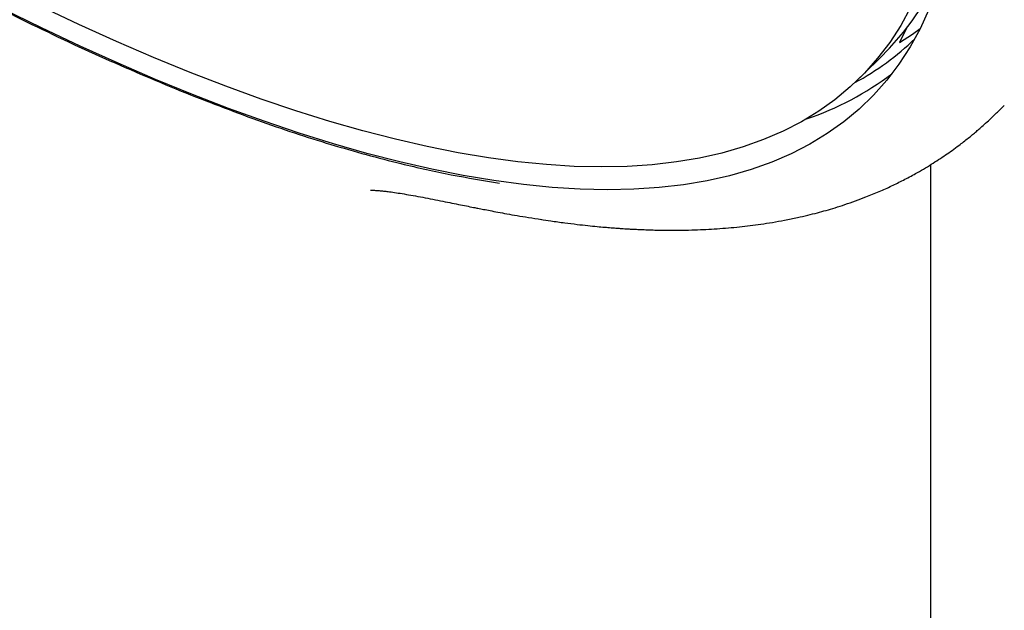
# Model space of a CAD drawing. Header units: millimetres. Extents: x 8 to 1577, y 12 to 2536.
# Tile 14 of 66: x 1334 to 1354, y 698 to 710. Entities that reach past the tile are written whole.
import ezdxf

# ---------------------------------------------------------------- set-up
doc = ezdxf.new("R2010")
doc.units = ezdxf.units.MM

msp = doc.modelspace()

# ---------------------------------------------------------------- linework, layer by layer
at = {"color": 7, "linetype": 'Continuous', "lineweight": 30}
for p, q in [((1352.069, 710.313), (1351.918, 710.007)), ((1351.109, 709.284), (1351.608, 709.781)), ((1352.559, 608.487), (1352.559, 707.496))]:
    msp.add_line(p, q, dxfattribs=at)
at = {"color": 7, "linetype": 'Continuous', "lineweight": 30, "flags": 128}
for points in [[(1352.523, 710.678), (1352.341, 710.285), (1352.135, 709.912), (1351.907, 709.561), (1351.656, 709.232), (1351.383, 708.924), (1351.089, 708.638), (1350.772, 708.374), (1350.433, 708.133), (1350.074, 707.914), (1349.693, 707.718), (1349.291, 707.545), (1348.868, 707.395), (1348.425, 707.267), (1347.963, 707.163), (1347.48, 707.082), (1346.978, 707.025), (1346.457, 706.99), (1345.917, 706.979), (1345.359, 706.991), (1344.783, 707.027), (1344.19, 707.086), (1343.579, 707.168), (1342.952, 707.273), (1342.308, 707.402), (1341.649, 707.553), (1340.974, 707.727), (1340.284, 707.925), (1339.58, 708.145), (1338.862, 708.387), (1338.13, 708.652), (1337.386, 708.939), (1336.629, 709.247), (1335.86, 709.578), (1335.079, 709.93), (1334.288, 710.304), (1333.486, 710.698)], [(1352.145, 710.722), (1351.942, 710.353), (1351.716, 710.005), (1351.468, 709.679), (1351.198, 709.374), (1350.906, 709.091), (1350.592, 708.83), (1350.257, 708.591), (1349.901, 708.375), (1349.524, 708.18), (1349.126, 708.009), (1348.707, 707.86), (1348.269, 707.734), (1347.811, 707.631), (1347.333, 707.551), (1346.836, 707.494), (1346.32, 707.46), (1345.786, 707.449), (1345.233, 707.461), (1344.663, 707.496), (1344.075, 707.554), (1343.471, 707.636), (1342.85, 707.74), (1342.213, 707.867), (1341.56, 708.017), (1340.891, 708.19), (1340.209, 708.385), (1339.511, 708.602), (1338.8, 708.842), (1338.076, 709.105), (1337.339, 709.389), (1336.589, 709.695), (1335.828, 710.022), (1335.055, 710.371), (1334.271, 710.74)], [(1351.918, 710.007), (1352.183, 710.178), (1352.345, 710.294)]]:
    msp.add_lwpolyline(points, dxfattribs=at)
at = {"color": 7, "linetype": 'Continuous', "lineweight": 30}
for centre, radius, start, end in [((1347.55, 713.806), 5.715, 315.2334, 338.6951), ((1348.35, 714.091), 5.581, 298.3815, 314.0811), ((1348.066, 714.234), 6.114, 288.5387, 307.176)]:
    msp.add_arc(centre, radius, start, end, dxfattribs=at)
for points, knots in [([(1322.679, 717.362), (1323.32, 716.904), (1324.6, 715.99), (1326.496, 714.72), (1328.366, 713.532), (1330.205, 712.436), (1332.008, 711.43), (1333.771, 710.521), (1335.494, 709.701), (1336.599, 709.238), (1337.153, 709.007)], [0, 0, 0, 0, 0.125524, 0.250559, 0.37525, 0.5, 0.624742, 0.749434, 0.874481, 1, 1, 1, 1]), ([(1337.153, 709.007), (1337.681, 708.801), (1338.734, 708.389), (1340.241, 707.896), (1341.562, 707.535), (1342.713, 707.277), (1343.368, 707.172), (1343.696, 707.119)], [0, 0, 0, 0, 0.223023, 0.44549, 0.668087, 0.834118, 1, 1, 1, 1]), ([(1344.542, 706.374), (1344.613, 706.363), (1344.779, 706.337), (1345.029, 706.303), (1345.283, 706.271), (1345.504, 706.246), (1345.694, 706.227), (1345.852, 706.213), (1345.98, 706.202), (1346.077, 706.195), (1346.145, 706.19), (1346.197, 706.186), (1346.247, 706.183), (1346.31, 706.179), (1346.39, 706.174), (1346.49, 706.169), (1346.609, 706.164), (1346.745, 706.158), (1346.89, 706.154), (1347.033, 706.152), (1347.222, 706.15), (1347.448, 706.151), (1347.704, 706.157), (1347.941, 706.167), (1348.171, 706.18), (1348.401, 706.198), (1348.628, 706.219), (1348.852, 706.245), (1349.077, 706.275), (1349.312, 706.312), (1349.562, 706.356), (1349.805, 706.406), (1350.029, 706.457), (1350.226, 706.507), (1350.412, 706.558), (1350.601, 706.613), (1350.803, 706.678), (1351.014, 706.751), (1351.249, 706.839), (1351.498, 706.941), (1351.754, 707.057), (1352.002, 707.179), (1352.221, 707.296), (1352.412, 707.405), (1352.57, 707.501), (1352.72, 707.597), (1352.862, 707.692), (1353.001, 707.79), (1353.125, 707.881), (1353.235, 707.965), (1353.328, 708.039), (1353.416, 708.11), (1353.492, 708.174), (1353.574, 708.244), (1353.667, 708.326), (1353.783, 708.432), (1353.921, 708.563), (1354.019, 708.661), (1354.072, 708.713)], [0, 0, 0, 0, 0.018218, 0.043393, 0.065884, 0.085688, 0.102805, 0.117231, 0.128967, 0.137691, 0.143939, 0.14782, 0.15197, 0.15781, 0.165177, 0.174072, 0.185298, 0.198281, 0.212302, 0.225854, 0.238887, 0.266106, 0.290737, 0.313303, 0.335765, 0.358771, 0.38166, 0.404124, 0.426397, 0.450387, 0.476515, 0.504271, 0.527165, 0.548175, 0.567366, 0.587398, 0.609654, 0.633906, 0.657738, 0.688778, 0.718011, 0.74632, 0.775935, 0.795793, 0.815176, 0.833964, 0.851757, 0.868577, 0.886332, 0.899077, 0.911596, 0.922856, 0.933004, 0.941157, 0.951935, 0.965336, 0.981357, 1, 1, 1, 1]), ([(1341.044, 706.971), (1341.044, 706.971), (1341.043, 706.971), (1341.051, 706.971), (1341.066, 706.971), (1341.093, 706.971), (1341.129, 706.97), (1341.172, 706.967), (1341.222, 706.964), (1341.269, 706.959), (1341.327, 706.953), (1341.412, 706.943), (1341.543, 706.925), (1341.698, 706.901), (1341.875, 706.871), (1342.069, 706.836), (1342.273, 706.797), (1342.476, 706.757), (1342.67, 706.718), (1342.847, 706.682), (1343.011, 706.649), (1343.145, 706.622), (1343.262, 706.599), (1343.375, 706.577), (1343.511, 706.551), (1343.672, 706.52), (1343.857, 706.486), (1344.067, 706.449), (1344.302, 706.41), (1344.468, 706.385), (1344.555, 706.372)], [0, 0, 0, 0, 0.007569, 0.024078, 0.048217, 0.073034, 0.098849, 0.125781, 0.153375, 0.177576, 0.197394, 0.236075, 0.28144, 0.330611, 0.383176, 0.437577, 0.491419, 0.544678, 0.59041, 0.632366, 0.669946, 0.703415, 0.72317, 0.747878, 0.777538, 0.812148, 0.851704, 0.896202, 0.945636, 1, 1, 1, 1])]:
    msp.add_open_spline(points, degree=3, knots=knots, dxfattribs=at)

doc.saveas('drawing.dxf')
